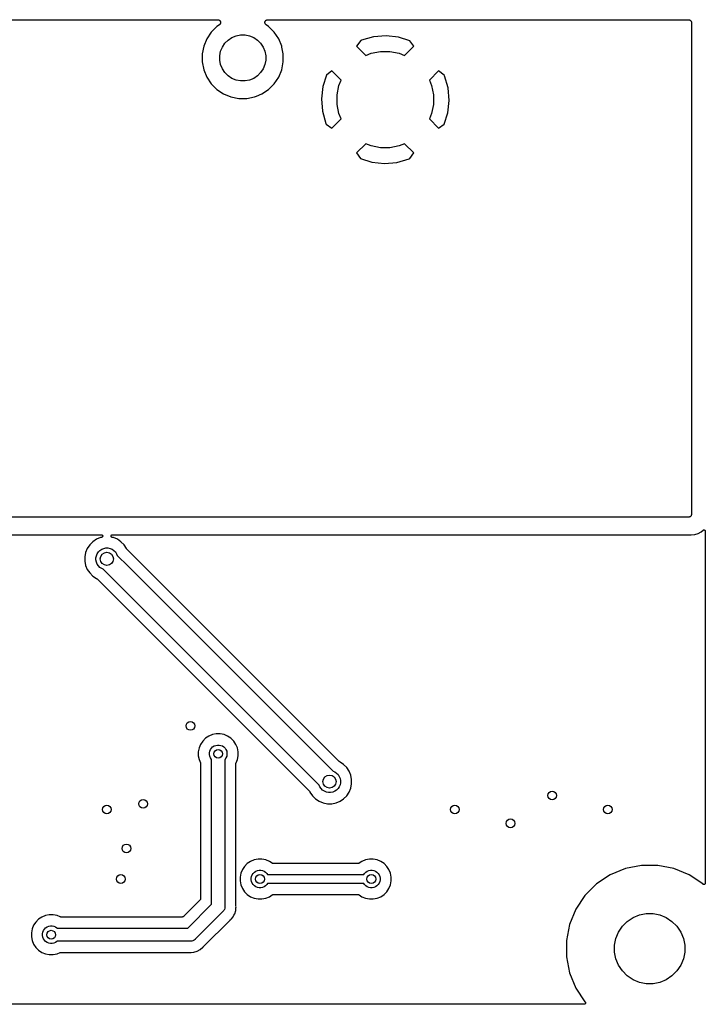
# Model space of a CAD drawing. Extents: x 1 to 139, y -76 to -1.
# Tile 19 of 20: x 108 to 139, y -76 to -31. Entities that reach past the tile are written whole.
import ezdxf

# ---------------------------------------------------------------- set-up
doc = ezdxf.new("R2010")
doc.units = 0
doc.header["$MEASUREMENT"] = 0
doc.layers.add('BLACK', color=7, linetype='CONTINUOUS')

msp = doc.modelspace()

# ---------------------------------------------------------------- linework, layer by layer
at = {"layer": 'BLACK', "linetype": 'CONTINUOUS'}
for p, q in [((92.427, -30.645), (116.823, -30.645)), ((116.781, -30.953), (116.523, -31.2107)), ((116.894, -30.8776), (116.781, -30.953)), ((116.823, -30.645), (116.824, -30.645)), ((116.824, -30.645), (116.824, -30.645)), ((116.824, -30.645), (116.824, -30.645)), ((116.824, -30.645), (116.825, -30.645)), ((116.825, -30.645), (116.837, -30.6464)), ((116.837, -30.6464), (116.849, -30.6477)), ((116.849, -30.6477), (116.849, -30.6478)), ((116.849, -30.6478), (116.849, -30.6478)), ((116.849, -30.6478), (116.861, -30.6515)), ((116.861, -30.6515), (116.873, -30.6551)), ((116.873, -30.6551), (116.873, -30.6552)), ((116.873, -30.6552), (116.873, -30.6553)), ((116.873, -30.6553), (116.884, -30.6612)), ((116.884, -30.6612), (116.894, -30.667)), ((116.894, -30.667), (116.895, -30.6671)), ((116.903, -30.87), (116.894, -30.8776)), ((116.895, -30.6671), (116.895, -30.6672)), ((116.895, -30.6672), (116.904, -30.6751)), ((116.912, -30.8621), (116.903, -30.87)), ((116.904, -30.6751), (116.914, -30.6829)), ((116.913, -30.862), (116.912, -30.8621)), ((116.92, -30.8526), (116.913, -30.8619)), ((116.913, -30.8619), (116.913, -30.862)), ((116.914, -30.6829), (116.914, -30.683)), ((116.914, -30.683), (116.914, -30.6831)), ((116.914, -30.6831), (116.921, -30.6927)), ((116.928, -30.843), (116.92, -30.8526)), ((116.921, -30.6927), (116.929, -30.7022)), ((116.934, -30.8322), (116.928, -30.8427)), ((116.928, -30.8427), (116.928, -30.8429)), ((116.928, -30.8429), (116.928, -30.843)), ((116.929, -30.7022), (116.929, -30.7023)), ((116.929, -30.7023), (116.929, -30.7025)), ((116.929, -30.7025), (116.935, -30.7133)), ((116.94, -30.8212), (116.934, -30.8322)), ((116.935, -30.7133), (116.941, -30.7241)), ((116.944, -30.8093), (116.94, -30.8209)), ((116.94, -30.8209), (116.94, -30.8211)), ((116.94, -30.8211), (116.94, -30.8212)), ((116.941, -30.7241), (116.941, -30.7243)), ((116.941, -30.7243), (116.941, -30.7244)), ((116.941, -30.7244), (116.944, -30.736)), ((116.944, -30.736), (116.948, -30.7479)), ((116.947, -30.7975), (116.944, -30.8093)), ((116.949, -30.785), (116.947, -30.7972)), ((116.947, -30.7972), (116.947, -30.7974)), ((116.947, -30.7974), (116.947, -30.7975)), ((116.948, -30.7479), (116.948, -30.748)), ((116.948, -30.748), (116.948, -30.7482)), ((116.948, -30.7482), (116.949, -30.7602)), ((116.949, -30.7602), (116.95, -30.7726)), ((116.95, -30.7729), (116.949, -30.785)), ((116.95, -30.7726), (116.95, -30.7727)), ((116.95, -30.7727), (116.95, -30.7729)), ((118.97, -30.7708), (118.971, -30.7588)), ((118.97, -30.7709), (118.97, -30.7708)), ((118.97, -30.7711), (118.97, -30.7709)), ((118.971, -30.7833), (118.97, -30.7711)), ((118.971, -30.7588), (118.973, -30.7465)), ((118.972, -30.7955), (118.971, -30.7833)), ((118.972, -30.7956), (118.972, -30.7955)), ((118.972, -30.7958), (118.972, -30.7956)), ((118.976, -30.8074), (118.972, -30.7958)), ((118.973, -30.7461), (118.976, -30.7347)), ((118.973, -30.7463), (118.973, -30.7461)), ((118.973, -30.7465), (118.973, -30.7463)), ((118.976, -30.7347), (118.98, -30.7228)), ((118.979, -30.8193), (118.976, -30.8074)), ((118.979, -30.8194), (118.979, -30.8193)), ((118.979, -30.8196), (118.979, -30.8194)), ((118.985, -30.8303), (118.979, -30.8196)), ((118.98, -30.7225), (118.986, -30.7119)), ((118.98, -30.7226), (118.98, -30.7225)), ((118.98, -30.7228), (118.98, -30.7226)), ((118.991, -30.8413), (118.985, -30.8303)), ((118.986, -30.7119), (118.992, -30.701)), ((118.991, -30.8414), (118.991, -30.8413)), ((118.991, -30.8415), (118.991, -30.8414)), ((118.998, -30.851), (118.991, -30.8415)), ((118.992, -30.7007), (119, -30.6913)), ((118.992, -30.7009), (118.992, -30.7007)), ((118.992, -30.701), (118.992, -30.7009)), ((119.006, -30.8606), (118.998, -30.851)), ((119, -30.6913), (119.008, -30.6819)), ((119.006, -30.8607), (119.006, -30.8606)), ((119.006, -30.8609), (119.006, -30.8607)), ((119.015, -30.8686), (119.006, -30.8609)), ((119.008, -30.6816), (119.017, -30.6739)), ((119.008, -30.6818), (119.008, -30.6816)), ((119.008, -30.6819), (119.008, -30.6818)), ((119.025, -30.8766), (119.015, -30.8686)), ((119.017, -30.6739), (119.027, -30.6662)), ((119.025, -30.8768), (119.025, -30.8766)), ((119.026, -30.8776), (119.025, -30.8768)), ((119.025, -30.8768), (119.025, -30.8768)), ((119.025, -30.8768), (119.025, -30.8768)), ((119.139, -30.953), (119.026, -30.8776)), ((119.027, -30.666), (119.038, -30.6603)), ((119.027, -30.6661), (119.027, -30.666)), ((119.027, -30.6662), (119.027, -30.6661)), ((119.038, -30.6603), (119.049, -30.6546)), ((119.049, -30.6545), (119.061, -30.651)), ((119.049, -30.6546), (119.049, -30.6545)), ((119.049, -30.6545), (119.049, -30.6545)), ((119.061, -30.651), (119.072, -30.6474)), ((119.072, -30.6474), (119.072, -30.6474)), ((119.072, -30.6474), (119.073, -30.6474)), ((119.073, -30.6474), (119.085, -30.6462)), ((119.085, -30.6462), (119.097, -30.645)), ((119.097, -30.645), (138.303, -30.645)), ((119.397, -31.2107), (119.139, -30.953)), ((138.303, -30.645), (138.304, -30.645)), ((138.304, -30.645), (138.304, -30.645)), ((138.304, -30.645), (138.304, -30.645)), ((138.304, -30.645), (138.305, -30.645)), ((138.305, -30.645), (138.317, -30.6463)), ((138.317, -30.6463), (138.329, -30.6476)), ((138.329, -30.6476), (138.329, -30.6477)), ((138.329, -30.6477), (138.329, -30.6478)), ((138.329, -30.6478), (138.341, -30.6514)), ((138.341, -30.6514), (138.352, -30.6549)), ((138.352, -30.6549), (138.353, -30.6551)), ((138.353, -30.6551), (138.353, -30.6553)), ((138.353, -30.6553), (138.363, -30.661)), ((138.363, -30.661), (138.374, -30.6667)), ((138.374, -30.6667), (138.374, -30.667)), ((138.374, -30.667), (138.375, -30.6672)), ((138.375, -30.6672), (138.384, -30.6749)), ((138.384, -30.6749), (138.393, -30.6825)), ((138.393, -30.6825), (138.393, -30.6829)), ((138.393, -30.6829), (138.394, -30.6831)), ((138.394, -30.6831), (138.401, -30.6925)), ((138.401, -30.6925), (138.409, -30.7017)), ((138.409, -30.7017), (138.409, -30.7021)), ((138.409, -30.7021), (138.409, -30.7025)), ((138.409, -30.7025), (138.415, -30.7131)), ((138.415, -30.7131), (138.42, -30.7236)), ((138.42, -30.7236), (138.421, -30.724)), ((138.421, -30.724), (138.421, -30.7244)), ((138.421, -30.7244), (138.424, -30.7359)), ((138.424, -30.7359), (138.428, -30.7473)), ((138.428, -30.7473), (138.428, -30.7478)), ((138.428, -30.7478), (138.428, -30.7482)), ((138.428, -30.7482), (138.429, -30.7601)), ((138.429, -30.7601), (138.43, -30.772)), ((138.43, -30.772), (138.43, -53.213)), ((116.523, -31.2107), (116.321, -31.5137)), ((117.463, -31.4595), (117.654, -31.3803)), ((117.654, -31.3803), (117.857, -31.34)), ((117.857, -31.34), (118.063, -31.34)), ((118.063, -31.34), (118.266, -31.3803)), ((118.266, -31.3803), (118.457, -31.4595)), ((119.599, -31.5137), (119.397, -31.2107)), ((123.927, -31.4251), (123.373, -31.5856)), ((124.496, -31.3762), (123.927, -31.4251)), ((125.064, -31.4393), (124.496, -31.3762)), ((125.581, -31.6032), (125.064, -31.4393)), ((116.181, -31.8504), (116.11, -32.2078)), ((116.321, -31.5137), (116.181, -31.8504)), ((116.95, -32.0837), (117.03, -31.8926)), ((117.03, -31.8926), (117.144, -31.7207)), ((117.144, -31.7207), (117.291, -31.5744)), ((117.291, -31.5744), (117.463, -31.4595)), ((118.457, -31.4595), (118.629, -31.5744)), ((118.629, -31.5744), (118.776, -31.7207)), ((118.776, -31.7207), (118.89, -31.8926)), ((118.89, -31.8926), (118.97, -32.0837)), ((119.739, -31.8504), (119.599, -31.5137)), ((119.747, -31.8915), (119.739, -31.8504)), ((119.747, -31.8916), (119.747, -31.8915)), ((119.81, -32.2078), (119.747, -31.8916)), ((123.342, -31.5984), (123.155, -31.854)), ((123.155, -31.854), (123.576, -32.2748)), ((123.373, -31.5856), (123.342, -31.5984)), ((125.344, -32.2748), (125.765, -31.854)), ((125.765, -31.854), (125.581, -31.6032)), ((116.11, -32.2078), (116.11, -32.5722)), ((116.91, -32.2866), (116.95, -32.0837)), ((116.91, -32.4934), (116.91, -32.2866)), ((118.97, -32.0837), (119.01, -32.2866)), ((119.01, -32.2866), (119.01, -32.4934)), ((119.81, -32.5722), (119.81, -32.2078)), ((123.576, -32.2748), (123.818, -32.1745)), ((123.818, -32.1745), (124.243, -32.09)), ((124.243, -32.09), (124.677, -32.09)), ((124.677, -32.09), (125.102, -32.1745)), ((125.102, -32.1745), (125.344, -32.2748)), ((116.11, -32.5722), (116.181, -32.9296)), ((116.95, -32.6963), (116.91, -32.4934)), ((117.03, -32.8874), (116.95, -32.6963)), ((118.97, -32.6963), (118.89, -32.8874)), ((119.01, -32.4934), (118.97, -32.6963)), ((119.739, -32.9296), (119.81, -32.5722)), ((116.181, -32.9296), (116.321, -33.2663)), ((117.144, -33.0593), (117.03, -32.8874)), ((117.291, -33.2056), (117.144, -33.0593)), ((117.463, -33.3205), (117.291, -33.2056)), ((118.629, -33.2056), (118.457, -33.3205)), ((118.776, -33.0593), (118.629, -33.2056)), ((118.89, -32.8874), (118.776, -33.0593)), ((119.599, -33.2663), (119.739, -32.9296)), ((121.773, -33.1689), (121.609, -33.6858)), ((122.024, -32.9854), (121.773, -33.1689)), ((122.445, -33.4062), (122.024, -32.9854)), ((126.896, -32.9854), (126.475, -33.4062)), ((127.152, -33.1724), (126.896, -32.9854)), ((127.164, -33.2034), (127.152, -33.1724)), ((127.325, -33.7573), (127.164, -33.2034)), ((116.321, -33.2663), (116.523, -33.5693)), ((116.523, -33.5693), (116.781, -33.827)), ((117.654, -33.3997), (117.463, -33.3205)), ((117.857, -33.44), (117.654, -33.3997)), ((118.063, -33.44), (117.857, -33.44)), ((118.266, -33.3997), (118.063, -33.44)), ((118.457, -33.3205), (118.266, -33.3997)), ((119.139, -33.827), (119.397, -33.5693)), ((119.397, -33.5693), (119.599, -33.2663)), ((121.609, -33.6858), (121.546, -34.2535)), ((122.26, -34.0733), (122.345, -33.6483)), ((122.345, -33.6483), (122.445, -33.4062)), ((126.475, -33.4062), (126.575, -33.6483)), ((126.575, -33.6483), (126.66, -34.0733)), ((116.781, -33.827), (117.084, -34.0294)), ((117.084, -34.0294), (117.42, -34.1689)), ((118.5, -34.1689), (118.582, -34.1346)), ((118.582, -34.1346), (118.836, -34.0294)), ((118.836, -34.0294), (119.139, -33.827)), ((122.26, -34.5067), (122.26, -34.0733)), ((126.66, -34.0733), (126.66, -34.5067)), ((127.374, -34.3265), (127.325, -33.7573)), ((117.42, -34.1689), (117.778, -34.24)), ((117.778, -34.24), (118.142, -34.24)), ((118.142, -34.24), (118.5, -34.1689)), ((121.546, -34.2535), (121.595, -34.8227)), ((122.345, -34.9317), (122.26, -34.5067)), ((126.66, -34.5067), (126.575, -34.9317)), ((127.311, -34.8942), (127.374, -34.3265)), ((121.595, -34.8227), (121.756, -35.3766)), ((122.445, -35.1738), (122.345, -34.9317)), ((126.575, -34.9317), (126.475, -35.1738)), ((127.147, -35.4111), (127.311, -34.8942)), ((121.756, -35.3766), (121.768, -35.4076)), ((121.768, -35.4076), (122.024, -35.5946)), ((122.024, -35.5946), (122.445, -35.1738)), ((126.475, -35.1738), (126.896, -35.5946)), ((126.896, -35.5946), (127.147, -35.4111)), ((123.576, -36.3052), (123.155, -36.726)), ((123.818, -36.4055), (123.576, -36.3052)), ((125.344, -36.3052), (125.102, -36.4055)), ((125.765, -36.726), (125.344, -36.3052)), ((123.155, -36.726), (123.339, -36.9768)), ((124.243, -36.49), (123.818, -36.4055)), ((124.677, -36.49), (124.243, -36.49)), ((125.102, -36.4055), (124.677, -36.49)), ((125.578, -36.9816), (125.765, -36.726)), ((123.339, -36.9768), (123.856, -37.1407)), ((123.856, -37.1407), (124.424, -37.2038)), ((124.424, -37.2038), (124.993, -37.1549)), ((124.993, -37.1549), (125.547, -36.9944)), ((125.547, -36.9944), (125.578, -36.9816)), ((138.303, -53.34), (24.257, -53.34)), ((138.315, -53.3388), (138.303, -53.34)), ((138.327, -53.3377), (138.315, -53.3388)), ((138.328, -53.3376), (138.327, -53.3376)), ((138.327, -53.3376), (138.327, -53.3377)), ((138.339, -53.3341), (138.328, -53.3376)), ((138.351, -53.3308), (138.339, -53.3341)), ((138.362, -53.3248), (138.351, -53.3304)), ((138.351, -53.3304), (138.351, -53.3305)), ((138.351, -53.3305), (138.351, -53.3308)), ((138.373, -53.3193), (138.362, -53.3248)), ((138.383, -53.3112), (138.373, -53.3188)), ((138.373, -53.3188), (138.373, -53.319)), ((138.373, -53.319), (138.373, -53.3193)), ((138.392, -53.3037), (138.383, -53.3112)), ((138.4, -53.2939), (138.392, -53.3031)), ((138.392, -53.3031), (138.392, -53.3034)), ((138.392, -53.3034), (138.392, -53.3037)), ((138.408, -53.2848), (138.4, -53.2939)), ((138.414, -53.2735), (138.408, -53.284)), ((138.408, -53.284), (138.408, -53.2844)), ((138.408, -53.2844), (138.408, -53.2848)), ((138.42, -53.263), (138.414, -53.2735)), ((138.424, -53.2508), (138.42, -53.2622)), ((138.42, -53.2622), (138.42, -53.2626)), ((138.42, -53.2626), (138.42, -53.263)), ((138.427, -53.2394), (138.424, -53.2508)), ((138.429, -53.2267), (138.427, -53.2385)), ((138.427, -53.2385), (138.427, -53.239)), ((138.427, -53.239), (138.427, -53.2394)), ((138.43, -53.2148), (138.429, -53.2267)), ((138.43, -53.213), (138.43, -53.2139)), ((138.43, -53.2139), (138.43, -53.2139)), ((138.43, -53.2139), (138.43, -53.2139)), ((138.43, -53.2139), (138.43, -53.2148)), ((63.4435, -54.14), (111.504, -54.14)), ((111.283, -54.3517), (111.117, -54.462)), ((111.466, -54.2757), (111.283, -54.3517)), ((111.516, -54.2658), (111.466, -54.2757)), ((111.504, -54.14), (111.505, -54.14)), ((111.505, -54.14), (111.511, -54.1407)), ((111.511, -54.1407), (111.517, -54.1414)), ((111.522, -54.264), (111.516, -54.2658)), ((111.516, -54.2658), (111.516, -54.2658)), ((111.516, -54.2658), (111.516, -54.2658)), ((111.516, -54.2658), (111.516, -54.2658)), ((111.517, -54.1414), (111.517, -54.1414)), ((111.517, -54.1414), (111.517, -54.1414)), ((111.517, -54.1414), (111.522, -54.1431)), ((111.522, -54.1431), (111.529, -54.1451)), ((111.528, -54.2622), (111.522, -54.264)), ((111.534, -54.259), (111.528, -54.2622)), ((111.528, -54.2622), (111.528, -54.2622)), ((111.528, -54.2622), (111.528, -54.2622)), ((111.529, -54.1451), (111.529, -54.1451)), ((111.529, -54.1451), (111.529, -54.1451)), ((111.529, -54.1451), (111.534, -54.148)), ((111.534, -54.148), (111.539, -54.1511)), ((111.539, -54.2564), (111.534, -54.259)), ((111.539, -54.1511), (111.539, -54.1511)), ((111.539, -54.1511), (111.54, -54.1511)), ((111.544, -54.2524), (111.539, -54.2564)), ((111.539, -54.2564), (111.539, -54.2564)), ((111.539, -54.2564), (111.539, -54.2564)), ((111.54, -54.1511), (111.544, -54.1549)), ((111.544, -54.1549), (111.549, -54.159)), ((111.548, -54.2486), (111.544, -54.2524)), ((111.552, -54.2442), (111.548, -54.2485)), ((111.548, -54.2485), (111.548, -54.2485)), ((111.548, -54.2485), (111.548, -54.2486)), ((111.549, -54.159), (111.549, -54.1591)), ((111.549, -54.1591), (111.549, -54.1591)), ((111.549, -54.1591), (111.553, -54.1638)), ((111.556, -54.239), (111.552, -54.2442)), ((111.553, -54.1638), (111.557, -54.1687)), ((111.559, -54.2332), (111.556, -54.239)), ((111.556, -54.239), (111.556, -54.239)), ((111.556, -54.239), (111.556, -54.239)), ((111.557, -54.1687), (111.557, -54.1687)), ((111.557, -54.1687), (111.557, -54.1687)), ((111.557, -54.1687), (111.56, -54.1745)), ((111.562, -54.2281), (111.559, -54.2332)), ((111.56, -54.1745), (111.563, -54.1797)), ((111.564, -54.2215), (111.562, -54.2281)), ((111.562, -54.2281), (111.562, -54.2281)), ((111.562, -54.2281), (111.562, -54.2281)), ((111.563, -54.1797), (111.563, -54.1797)), ((111.563, -54.1797), (111.563, -54.1797)), ((111.563, -54.1797), (111.564, -54.1847)), ((111.564, -54.1847), (111.566, -54.1915)), ((111.566, -54.2163), (111.564, -54.2215)), ((111.566, -54.1915), (111.566, -54.1916)), ((111.566, -54.1916), (111.566, -54.1916)), ((111.566, -54.1916), (111.567, -54.1969)), ((111.567, -54.2093), (111.566, -54.2162)), ((111.566, -54.2162), (111.566, -54.2162)), ((111.566, -54.2162), (111.566, -54.2163)), ((111.567, -54.1969), (111.567, -54.2039)), ((111.567, -54.2039), (111.567, -54.2039)), ((111.567, -54.2039), (111.567, -54.2039)), ((111.567, -54.2039), (111.567, -54.2093)), ((111.953, -54.203), (111.954, -54.1969)), ((111.953, -54.2031), (111.953, -54.203)), ((111.953, -54.203), (111.953, -54.203)), ((111.953, -54.2086), (111.953, -54.2031)), ((111.954, -54.2153), (111.953, -54.2086)), ((111.954, -54.1907), (111.956, -54.1847)), ((111.954, -54.1969), (111.954, -54.1907)), ((111.954, -54.1907), (111.954, -54.1907)), ((111.954, -54.1907), (111.954, -54.1907)), ((111.954, -54.2154), (111.954, -54.2153)), ((111.956, -54.2208), (111.954, -54.2154)), ((111.954, -54.2154), (111.954, -54.2154)), ((111.956, -54.1847), (111.958, -54.1789)), ((111.957, -54.2272), (111.956, -54.2208)), ((111.957, -54.2273), (111.957, -54.2272)), ((111.96, -54.2328), (111.957, -54.2273)), ((111.957, -54.2273), (111.957, -54.2273)), ((111.958, -54.1788), (111.961, -54.1733)), ((111.958, -54.1789), (111.958, -54.1788)), ((111.958, -54.1789), (111.958, -54.1789)), ((111.963, -54.2382), (111.96, -54.2328)), ((111.961, -54.1733), (111.964, -54.168)), ((111.963, -54.2383), (111.963, -54.2382)), ((111.963, -54.2382), (111.963, -54.2382)), ((111.967, -54.2433), (111.963, -54.2383)), ((111.964, -54.1679), (111.968, -54.163)), ((111.964, -54.168), (111.964, -54.1679)), ((111.964, -54.168), (111.964, -54.168)), ((111.971, -54.2479), (111.967, -54.2433)), ((111.968, -54.163), (111.972, -54.1584)), ((111.976, -54.2522), (111.971, -54.2479)), ((111.971, -54.2479), (111.971, -54.2479)), ((111.971, -54.2479), (111.971, -54.2479)), ((111.972, -54.1584), (111.977, -54.1542)), ((111.972, -54.1584), (111.972, -54.1584)), ((111.972, -54.1584), (111.972, -54.1584)), ((111.98, -54.2559), (111.976, -54.2522)), ((111.977, -54.1542), (111.981, -54.1506)), ((111.986, -54.259), (111.98, -54.2559)), ((111.98, -54.2559), (111.98, -54.2559)), ((111.98, -54.2559), (111.98, -54.2559)), ((111.981, -54.1506), (111.987, -54.1477)), ((111.981, -54.1506), (111.981, -54.1506)), ((111.981, -54.1506), (111.981, -54.1506)), ((111.991, -54.2618), (111.986, -54.259)), ((111.987, -54.1477), (111.992, -54.1448)), ((111.991, -54.2619), (111.991, -54.2618)), ((111.997, -54.2636), (111.991, -54.2619)), ((111.991, -54.2619), (111.991, -54.2619)), ((111.992, -54.1448), (111.998, -54.1431)), ((111.992, -54.1448), (111.992, -54.1448)), ((111.992, -54.1448), (111.992, -54.1448)), ((112.003, -54.2656), (111.997, -54.2636)), ((111.998, -54.1431), (112.004, -54.1412)), ((112.004, -54.2658), (112.003, -54.2656)), ((112.004, -54.1412), (112.01, -54.1406)), ((112.004, -54.1412), (112.004, -54.1412)), ((112.004, -54.1412), (112.004, -54.1412)), ((112.054, -54.2757), (112.004, -54.2658)), ((112.01, -54.1406), (112.016, -54.14)), ((112.016, -54.14), (138.427, -54.14)), ((112.237, -54.3517), (112.054, -54.2757)), ((112.403, -54.462), (112.237, -54.3517)), ((138.427, -54.14), (138.586, -54.1243)), ((138.586, -54.1243), (138.736, -54.0788)), ((138.736, -54.0788), (138.874, -54.0049)), ((138.874, -54.0049), (138.961, -53.9336)), ((138.961, -53.9336), (138.962, -53.933)), ((138.962, -53.933), (138.964, -53.9314)), ((138.964, -53.9314), (138.967, -53.9295)), ((138.967, -53.9295), (138.97, -53.928)), ((138.97, -53.928), (138.972, -53.9263)), ((138.972, -53.9263), (138.975, -53.9252)), ((138.975, -53.9252), (138.978, -53.9238)), ((138.978, -53.9238), (138.981, -53.9229)), ((138.981, -53.9229), (138.984, -53.9217)), ((138.984, -53.9217), (138.987, -53.9211)), ((138.987, -53.9211), (138.99, -53.9203)), ((138.99, -53.9203), (138.993, -53.92)), ((138.993, -53.92), (138.996, -53.9194)), ((138.996, -53.9194), (138.999, -53.9194)), ((138.999, -53.9194), (139.002, -53.9192)), ((139.002, -53.9192), (139.005, -53.9195)), ((139.005, -53.9195), (139.008, -53.9195)), ((139.008, -53.9195), (139.011, -53.9202)), ((139.011, -53.9202), (139.014, -53.9205)), ((139.014, -53.9205), (139.017, -53.9214)), ((139.017, -53.9214), (139.021, -53.9221)), ((139.021, -53.9221), (139.023, -53.9232)), ((139.023, -53.9232), (139.026, -53.9241)), ((139.026, -53.9241), (139.029, -53.9257)), ((139.029, -53.9257), (139.032, -53.9269)), ((139.032, -53.9269), (139.034, -53.9286)), ((139.034, -53.9286), (139.037, -53.93)), ((139.037, -53.93), (139.04, -53.9321)), ((139.04, -53.9321), (139.042, -53.9339)), ((139.042, -53.9339), (139.044, -53.936)), ((139.044, -53.936), (139.047, -53.9379)), ((139.047, -53.9379), (139.049, -53.9404)), ((139.049, -53.9404), (139.051, -53.9427)), ((139.051, -53.9427), (139.053, -53.9452)), ((139.053, -53.9452), (139.054, -53.9475)), ((139.054, -53.9475), (139.056, -53.9504)), ((139.056, -53.9504), (139.058, -53.9531)), ((139.058, -53.9531), (139.059, -53.9558)), ((139.059, -53.9558), (139.06, -53.9585)), ((139.06, -53.9585), (139.061, -53.9616)), ((139.061, -53.9616), (139.062, -53.9645)), ((139.062, -53.9645), (139.063, -53.9675)), ((139.063, -53.9675), (139.064, -53.9703)), ((139.064, -53.9703), (139.064, -53.9735)), ((139.064, -53.9735), (139.065, -53.9767)), ((139.065, -53.9767), (139.065, -53.9797)), ((139.065, -53.9797), (139.065, -53.9827)), ((139.065, -53.9827), (139.065, -70.0377)), ((110.867, -54.7675), (110.791, -54.951)), ((110.977, -54.6024), (110.867, -54.7675)), ((111.117, -54.462), (110.977, -54.6024)), ((111.441, -54.8566), (111.523, -54.8019)), ((111.523, -54.8019), (111.614, -54.7642)), ((111.614, -54.7642), (111.711, -54.745)), ((111.711, -54.745), (111.809, -54.745)), ((111.809, -54.745), (111.906, -54.7642)), ((111.906, -54.7642), (111.997, -54.8019)), ((111.997, -54.8019), (112.079, -54.8566)), ((112.543, -54.6024), (112.403, -54.462)), ((112.653, -54.7675), (112.543, -54.6024)), ((112.66, -54.7831), (112.653, -54.7675)), ((112.662, -54.7882), (112.66, -54.7831)), ((112.665, -54.7933), (112.662, -54.7882)), ((112.665, -54.7936), (112.665, -54.7933)), ((112.666, -54.794), (112.665, -54.7936)), ((112.669, -54.7985), (112.666, -54.794)), ((112.673, -54.803), (112.669, -54.7985)), ((110.791, -54.951), (110.752, -55.1457)), ((110.752, -55.1457), (110.752, -55.3443)), ((111.26, -55.1958), (111.279, -55.0992)), ((111.26, -55.2942), (111.26, -55.1958)), ((111.279, -55.0992), (111.317, -55.0082)), ((111.317, -55.0082), (111.372, -54.9263)), ((111.372, -54.9263), (111.441, -54.8566)), ((112.079, -54.8566), (112.148, -54.9263)), ((112.148, -54.9263), (112.203, -55.0082)), ((112.203, -55.0082), (112.234, -55.0825)), ((112.234, -55.0825), (112.729, -55.5774)), ((112.673, -54.8036), (112.673, -54.803)), ((112.673, -54.8037), (112.673, -54.8036)), ((112.673, -54.8036), (112.673, -54.8036)), ((112.673, -54.8036), (112.673, -54.8036)), ((113.037, -55.1671), (112.673, -54.8037)), ((122.361, -64.4915), (113.037, -55.1671)), ((113.037, -55.1671), (113.037, -55.1671)), ((110.752, -55.3443), (110.791, -55.539)), ((110.791, -55.539), (110.867, -55.7225)), ((111.279, -55.3908), (111.26, -55.2942)), ((111.317, -55.4818), (111.279, -55.3908)), ((111.372, -55.5637), (111.317, -55.4818)), ((111.441, -55.6334), (111.372, -55.5637)), ((111.523, -55.6881), (111.441, -55.6334)), ((111.597, -55.7189), (111.523, -55.6881)), ((112.729, -55.5774), (112.729, -55.5774)), ((112.729, -55.5774), (122.083, -64.9311)), ((110.867, -55.7225), (110.977, -55.8876)), ((110.977, -55.8876), (111.117, -56.028)), ((111.117, -56.028), (111.283, -56.1383)), ((111.283, -56.1383), (111.298, -56.1447)), ((111.298, -56.1447), (111.298, -56.1447)), ((111.298, -56.1447), (111.298, -56.1448)), ((111.298, -56.1448), (111.298, -56.1448)), ((111.298, -56.1448), (111.299, -56.1451)), ((111.299, -56.1451), (111.304, -56.1478)), ((111.304, -56.1478), (111.309, -56.1506)), ((112.092, -56.2138), (111.597, -55.7189)), ((111.309, -56.1506), (111.309, -56.1509)), ((111.309, -56.1509), (111.31, -56.151)), ((111.31, -56.151), (111.314, -56.1548)), ((111.314, -56.1548), (111.319, -56.1585)), ((111.319, -56.1585), (111.682, -56.5219)), ((111.682, -56.5219), (111.682, -56.522)), ((111.682, -56.522), (121.007, -65.8463)), ((121.446, -65.5675), (112.092, -56.2138)), ((112.092, -56.2138), (112.092, -56.2138)), ((116.41, -63.3303), (116.261, -63.4297)), ((116.575, -63.2619), (116.41, -63.3303)), ((116.751, -63.227), (116.575, -63.2619)), ((116.929, -63.227), (116.751, -63.227)), ((117.105, -63.2619), (116.929, -63.227)), ((117.27, -63.3303), (117.105, -63.2619)), ((117.419, -63.4297), (117.27, -63.3303)), ((116.035, -63.7049), (115.967, -63.8701)), ((116.135, -63.5562), (116.035, -63.7049)), ((116.261, -63.4297), (116.135, -63.5562)), ((116.585, -63.8243), (116.651, -63.7805)), ((116.651, -63.7805), (116.723, -63.7504)), ((116.723, -63.7504), (116.801, -63.735)), ((116.801, -63.735), (116.879, -63.735)), ((116.879, -63.735), (116.957, -63.7504)), ((116.957, -63.7504), (117.029, -63.7805)), ((117.029, -63.7805), (117.095, -63.8243)), ((117.545, -63.5562), (117.419, -63.4297)), ((117.645, -63.7049), (117.545, -63.5562)), ((117.713, -63.8701), (117.645, -63.7049)), ((115.967, -63.8701), (115.932, -64.0456)), ((115.932, -64.0456), (115.932, -64.2244)), ((115.932, -64.2244), (115.967, -64.3999)), ((116.44, -64.0956), (116.455, -64.0183)), ((116.44, -64.1744), (116.44, -64.0956)), ((116.455, -64.2517), (116.44, -64.1744)), ((116.455, -64.0183), (116.486, -63.9455)), ((116.486, -63.9455), (116.529, -63.88)), ((116.529, -63.88), (116.585, -63.8243)), ((117.095, -63.8243), (117.151, -63.88)), ((117.151, -63.88), (117.194, -63.9455)), ((117.194, -63.9455), (117.225, -64.0183)), ((117.225, -64.0183), (117.24, -64.0956)), ((117.24, -64.1744), (117.225, -64.2517)), ((117.24, -64.0956), (117.24, -64.1744)), ((117.748, -64.0456), (117.713, -63.8701)), ((117.713, -64.3999), (117.748, -64.2244)), ((117.748, -64.2244), (117.748, -64.0456)), ((115.967, -64.3999), (116.027, -64.5454)), ((116.027, -64.5454), (116.027, -64.5455)), ((116.027, -64.5455), (116.027, -64.5455)), ((116.027, -64.5455), (116.027, -64.5455)), ((116.027, -64.5455), (116.027, -64.5462)), ((116.027, -64.5462), (116.029, -64.5517)), ((116.029, -64.5517), (116.031, -64.5573)), ((116.031, -64.5573), (116.031, -64.5577)), ((116.031, -64.5577), (116.031, -64.5581)), ((116.031, -64.5581), (116.031, -64.5638)), ((116.031, -64.5638), (116.032, -64.5697)), ((116.032, -64.5697), (116.032, -70.759)), ((116.486, -64.3245), (116.455, -64.2517)), ((116.529, -64.39), (116.486, -64.3245)), ((116.54, -64.4007), (116.529, -64.39)), ((116.54, -70.9957), (116.54, -64.4007)), ((117.151, -64.39), (117.14, -64.4007)), ((117.14, -64.4007), (117.14, -71.1053)), ((117.194, -64.3245), (117.151, -64.39)), ((117.225, -64.2517), (117.194, -64.3245)), ((117.648, -64.5688), (117.649, -64.563)), ((117.648, -64.5695), (117.648, -64.5688)), ((117.648, -64.5696), (117.648, -64.5695)), ((117.648, -64.5696), (117.648, -64.5696)), ((117.648, -64.5697), (117.648, -64.5696)), ((117.648, -71.0772), (117.648, -64.5697)), ((117.649, -64.5565), (117.651, -64.5509)), ((117.649, -64.5568), (117.649, -64.5565)), ((117.649, -64.5572), (117.649, -64.5568)), ((117.649, -64.563), (117.649, -64.5572)), ((117.651, -64.5509), (117.653, -64.5454)), ((117.653, -64.5454), (117.713, -64.3999)), ((122.366, -64.4952), (122.361, -64.4915)), ((122.37, -64.499), (122.366, -64.4952)), ((122.371, -64.4991), (122.37, -64.499)), ((122.371, -64.4994), (122.371, -64.4991)), ((122.376, -64.5022), (122.371, -64.4994)), ((122.381, -64.5049), (122.376, -64.5022)), ((122.382, -64.5052), (122.381, -64.5049)), ((122.382, -64.5053), (122.382, -64.5052)), ((122.397, -64.5117), (122.382, -64.5053)), ((122.382, -64.5053), (122.382, -64.5053)), ((122.382, -64.5053), (122.382, -64.5053)), ((122.563, -64.622), (122.397, -64.5117)), ((122.703, -64.7624), (122.563, -64.622)), ((122.083, -64.9311), (122.157, -64.9619)), ((122.157, -64.9619), (122.239, -65.0166)), ((122.239, -65.0166), (122.308, -65.0863)), ((122.308, -65.0863), (122.363, -65.1682)), ((122.813, -64.9275), (122.703, -64.7624)), ((122.889, -65.111), (122.813, -64.9275)), ((122.928, -65.3057), (122.889, -65.111)), ((121.477, -65.6418), (121.446, -65.5675)), ((122.363, -65.1682), (122.401, -65.2592)), ((122.401, -65.5508), (122.363, -65.6418)), ((122.401, -65.2592), (122.42, -65.3558)), ((122.42, -65.4542), (122.401, -65.5508)), ((122.42, -65.3558), (122.42, -65.4542)), ((122.889, -65.699), (122.928, -65.5043)), ((122.928, -65.5043), (122.928, -65.3057)), ((121.007, -65.8463), (121.007, -65.8464)), ((121.007, -65.8464), (121.007, -65.8464)), ((121.007, -65.8464), (121.007, -65.8464)), ((121.007, -65.8464), (121.007, -65.847)), ((121.007, -65.847), (121.011, -65.8515)), ((121.011, -65.8515), (121.014, -65.856)), ((121.014, -65.856), (121.015, -65.8564)), ((121.015, -65.8564), (121.015, -65.8567)), ((121.015, -65.8567), (121.018, -65.8617)), ((121.018, -65.8617), (121.02, -65.8669)), ((121.02, -65.8669), (121.027, -65.8825)), ((121.027, -65.8825), (121.137, -66.0476)), ((121.532, -65.7237), (121.477, -65.6418)), ((121.601, -65.7934), (121.532, -65.7237)), ((121.683, -65.8481), (121.601, -65.7934)), ((121.774, -65.8858), (121.683, -65.8481)), ((121.871, -65.905), (121.774, -65.8858)), ((121.969, -65.905), (121.871, -65.905)), ((122.066, -65.8858), (121.969, -65.905)), ((122.157, -65.8481), (122.066, -65.8858)), ((122.239, -65.7934), (122.157, -65.8481)), ((122.308, -65.7237), (122.239, -65.7934)), ((122.363, -65.6418), (122.308, -65.7237)), ((122.703, -66.0476), (122.813, -65.8825)), ((122.813, -65.8825), (122.889, -65.699)), ((121.137, -66.0476), (121.277, -66.188)), ((121.277, -66.188), (121.443, -66.2983)), ((121.443, -66.2983), (121.626, -66.3743)), ((121.626, -66.3743), (121.821, -66.413)), ((121.821, -66.413), (122.019, -66.413)), ((122.019, -66.413), (122.214, -66.3743)), ((122.214, -66.3743), (122.397, -66.2983)), ((122.397, -66.2983), (122.563, -66.188)), ((122.563, -66.188), (122.703, -66.0476)), ((118.166, -69.1447), (118.04, -69.2712)), ((118.315, -69.0453), (118.166, -69.1447)), ((118.48, -68.9769), (118.315, -69.0453)), ((118.656, -68.942), (118.48, -68.9769)), ((118.834, -68.942), (118.656, -68.942)), ((119.01, -68.9769), (118.834, -68.942)), ((119.175, -69.0453), (119.01, -68.9769)), ((119.304, -69.1313), (119.175, -69.0453)), ((119.309, -69.1341), (119.304, -69.1313)), ((119.314, -69.1369), (119.309, -69.1341)), ((119.314, -69.137), (119.314, -69.1369)), ((119.315, -69.1371), (119.314, -69.137)), ((119.32, -69.1389), (119.315, -69.1371)), ((119.326, -69.1406), (119.32, -69.1389)), ((119.326, -69.1407), (119.326, -69.1406)), ((119.327, -69.1408), (119.326, -69.1407)), ((119.332, -69.1413), (119.327, -69.1408)), ((119.338, -69.142), (119.332, -69.1413)), ((119.339, -69.142), (119.338, -69.142)), ((123.231, -69.142), (119.339, -69.142)), ((119.339, -69.142), (119.339, -69.142)), ((119.339, -69.142), (119.339, -69.142)), ((123.237, -69.1414), (123.231, -69.142)), ((123.243, -69.1409), (123.237, -69.1414)), ((123.249, -69.1391), (123.243, -69.1408)), ((123.243, -69.1408), (123.243, -69.1408)), ((123.243, -69.1408), (123.243, -69.1409)), ((123.255, -69.1375), (123.249, -69.1391)), ((123.26, -69.1345), (123.255, -69.1372)), ((123.255, -69.1372), (123.255, -69.1373)), ((123.255, -69.1373), (123.255, -69.1375)), ((123.266, -69.1318), (123.26, -69.1345)), ((123.395, -69.0453), (123.266, -69.1313)), ((123.266, -69.1313), (123.266, -69.1314)), ((123.266, -69.1314), (123.266, -69.1314)), ((123.266, -69.1314), (123.266, -69.1314)), ((123.266, -69.1314), (123.266, -69.1318)), ((123.56, -68.9769), (123.395, -69.0453)), ((123.736, -68.942), (123.56, -68.9769)), ((123.914, -68.942), (123.736, -68.942)), ((124.09, -68.9769), (123.914, -68.942)), ((124.255, -69.0453), (124.09, -68.9769)), ((124.404, -69.1447), (124.255, -69.0453)), ((124.53, -69.2712), (124.404, -69.1447)), ((117.872, -69.5851), (117.837, -69.7606)), ((117.94, -69.4199), (117.872, -69.5851)), ((118.04, -69.2712), (117.94, -69.4199)), ((118.391, -69.6605), (118.434, -69.595)), ((118.434, -69.595), (118.49, -69.5393)), ((118.49, -69.5393), (118.556, -69.4955)), ((118.556, -69.4955), (118.628, -69.4654)), ((118.628, -69.4654), (118.706, -69.45)), ((118.706, -69.45), (118.784, -69.45)), ((118.784, -69.45), (118.862, -69.4654)), ((118.862, -69.4654), (118.934, -69.4955)), ((118.934, -69.4955), (119, -69.5393)), ((119, -69.5393), (119.056, -69.595)), ((119.056, -69.595), (119.092, -69.65)), ((123.478, -69.65), (123.514, -69.595)), ((123.514, -69.595), (123.57, -69.5393)), ((123.57, -69.5393), (123.636, -69.4955)), ((123.636, -69.4955), (123.708, -69.4654)), ((123.708, -69.4654), (123.786, -69.45)), ((123.786, -69.45), (123.864, -69.45)), ((123.864, -69.45), (123.942, -69.4654)), ((123.942, -69.4654), (124.014, -69.4955)), ((124.014, -69.4955), (124.08, -69.5393)), ((124.08, -69.5393), (124.136, -69.595)), ((124.136, -69.595), (124.179, -69.6605)), ((124.63, -69.4199), (124.53, -69.2712)), ((124.698, -69.5851), (124.63, -69.4199)), ((124.733, -69.7606), (124.698, -69.5851)), ((135.417, -69.371), (134.725, -69.6575)), ((136.151, -69.225), (135.417, -69.371)), ((136.899, -69.225), (136.151, -69.225)), ((137.633, -69.371), (136.899, -69.225)), ((138.325, -69.6575), (137.633, -69.371)), ((117.837, -69.7606), (117.837, -69.9394)), ((117.837, -69.9394), (117.872, -70.1149)), ((118.345, -69.8106), (118.36, -69.7333)), ((118.345, -69.8894), (118.345, -69.8106)), ((118.36, -69.9667), (118.345, -69.8894)), ((118.36, -69.7333), (118.391, -69.6605)), ((118.391, -70.0395), (118.36, -69.9667)), ((118.434, -70.105), (118.391, -70.0395)), ((119.092, -70.05), (119.056, -70.105)), ((119.092, -69.65), (123.478, -69.65)), ((123.478, -70.05), (119.092, -70.05)), ((123.514, -70.105), (123.478, -70.05)), ((124.179, -70.0395), (124.136, -70.105)), ((124.179, -69.6605), (124.21, -69.7333)), ((124.21, -69.9667), (124.179, -70.0395)), ((124.21, -69.7333), (124.225, -69.8106)), ((124.225, -69.8894), (124.21, -69.9667)), ((124.225, -69.8106), (124.225, -69.8894)), ((124.698, -70.1149), (124.733, -69.9394)), ((124.733, -69.9394), (124.733, -69.7606)), ((134.103, -70.0733), (133.573, -70.6026)), ((134.725, -69.6575), (134.103, -70.0733)), ((138.947, -70.0733), (138.325, -69.6575)), ((138.957, -70.0826), (138.947, -70.0733)), ((139.054, -70.0736), (139.05, -70.0783)), ((139.057, -70.068), (139.054, -70.0734)), ((139.054, -70.0734), (139.054, -70.0735)), ((139.054, -70.0735), (139.054, -70.0736)), ((139.06, -70.0627), (139.057, -70.068)), ((139.062, -70.0566), (139.06, -70.0625)), ((139.06, -70.0625), (139.06, -70.0626)), ((139.06, -70.0626), (139.06, -70.0627)), ((139.064, -70.0509), (139.062, -70.0566)), ((139.065, -70.0386), (139.064, -70.0445)), ((139.064, -70.0445), (139.064, -70.0507)), ((139.064, -70.0507), (139.064, -70.0508)), ((139.064, -70.0508), (139.064, -70.0509)), ((139.065, -70.0377), (139.065, -70.0383)), ((139.065, -70.0383), (139.065, -70.0383)), ((139.065, -70.0383), (139.065, -70.0384)), ((139.065, -70.0384), (139.065, -70.0386)), ((117.872, -70.1149), (117.94, -70.2801)), ((117.94, -70.2801), (118.04, -70.4288)), ((118.04, -70.4288), (118.166, -70.5553)), ((118.49, -70.1607), (118.434, -70.105)), ((118.556, -70.2045), (118.49, -70.1607)), ((118.628, -70.2346), (118.556, -70.2045)), ((118.706, -70.25), (118.628, -70.2346)), ((118.784, -70.25), (118.706, -70.25)), ((118.862, -70.2346), (118.784, -70.25)), ((118.934, -70.2045), (118.862, -70.2346)), ((119, -70.1607), (118.934, -70.2045)), ((119.056, -70.105), (119, -70.1607)), ((123.57, -70.1607), (123.514, -70.105)), ((123.636, -70.2045), (123.57, -70.1607)), ((123.708, -70.2346), (123.636, -70.2045)), ((123.786, -70.25), (123.708, -70.2346)), ((123.864, -70.25), (123.786, -70.25)), ((123.942, -70.2346), (123.864, -70.25)), ((124.014, -70.2045), (123.942, -70.2346)), ((124.08, -70.1607), (124.014, -70.2045)), ((124.136, -70.105), (124.08, -70.1607)), ((124.404, -70.5553), (124.53, -70.4288)), ((124.53, -70.4288), (124.63, -70.2801)), ((124.63, -70.2801), (124.698, -70.1149)), ((138.961, -70.0864), (138.957, -70.0826)), ((138.966, -70.0903), (138.961, -70.0864)), ((138.966, -70.0904), (138.966, -70.0903)), ((138.966, -70.0905), (138.966, -70.0904)), ((138.972, -70.0934), (138.966, -70.0905)), ((138.977, -70.0962), (138.972, -70.0934)), ((138.977, -70.0963), (138.977, -70.0962)), ((138.983, -70.0981), (138.977, -70.0963)), ((138.977, -70.0963), (138.977, -70.0963)), ((138.989, -70.0999), (138.983, -70.0981)), ((138.995, -70.1006), (138.989, -70.0999)), ((138.989, -70.0999), (138.989, -70.0999)), ((138.989, -70.0999), (138.989, -70.0999)), ((139.001, -70.1012), (138.995, -70.1006)), ((139.008, -70.1006), (139.001, -70.1012)), ((139.001, -70.1012), (139.001, -70.1012)), ((139.001, -70.1012), (139.001, -70.1012)), ((139.013, -70.1001), (139.008, -70.1006)), ((139.014, -70.1), (139.013, -70.1001)), ((139.02, -70.0983), (139.014, -70.1)), ((139.014, -70.1), (139.014, -70.1)), ((139.025, -70.0966), (139.02, -70.0983)), ((139.031, -70.0937), (139.025, -70.0965)), ((139.025, -70.0965), (139.025, -70.0965)), ((139.025, -70.0965), (139.025, -70.0966)), ((139.036, -70.0908), (139.031, -70.0937)), ((139.041, -70.0869), (139.036, -70.0907)), ((139.036, -70.0907), (139.036, -70.0907)), ((139.036, -70.0907), (139.036, -70.0908)), ((139.046, -70.0831), (139.041, -70.0869)), ((139.05, -70.0783), (139.046, -70.0829)), ((139.046, -70.0829), (139.046, -70.083)), ((139.046, -70.083), (139.046, -70.0831)), ((116.013, -70.8039), (115.254, -71.5634)), ((116.017, -70.7994), (116.013, -70.8039)), ((116.021, -70.7949), (116.017, -70.7994)), ((116.024, -70.7891), (116.021, -70.7943)), ((116.021, -70.7943), (116.021, -70.7946)), ((116.021, -70.7946), (116.021, -70.7949)), ((116.027, -70.784), (116.024, -70.7891)), ((116.029, -70.7778), (116.027, -70.7834)), ((116.027, -70.7834), (116.027, -70.7837)), ((116.027, -70.7837), (116.027, -70.784)), ((116.031, -70.7722), (116.029, -70.7778)), ((116.032, -70.7599), (116.031, -70.7658)), ((116.031, -70.7658), (116.031, -70.7716)), ((116.031, -70.7716), (116.031, -70.7719)), ((116.031, -70.7719), (116.031, -70.7722)), ((116.032, -70.759), (116.032, -70.7592)), ((116.032, -70.7592), (116.032, -70.7592)), ((116.032, -70.7592), (116.032, -70.7592)), ((116.032, -70.7592), (116.032, -70.7599)), ((118.166, -70.5553), (118.315, -70.6547)), ((118.315, -70.6547), (118.48, -70.7231)), ((118.48, -70.7231), (118.656, -70.758)), ((118.656, -70.758), (118.834, -70.758)), ((118.834, -70.758), (119.01, -70.7231)), ((119.01, -70.7231), (119.175, -70.6547)), ((119.175, -70.6547), (119.304, -70.5687)), ((119.304, -70.5682), (119.31, -70.5655)), ((119.304, -70.5686), (119.304, -70.5682)), ((119.304, -70.5687), (119.304, -70.5686)), ((119.304, -70.5686), (119.304, -70.5686)), ((119.304, -70.5686), (119.304, -70.5686)), ((119.31, -70.5655), (119.315, -70.5628)), ((119.315, -70.5625), (119.321, -70.5609)), ((119.315, -70.5627), (119.315, -70.5625)), ((119.315, -70.5628), (119.315, -70.5627)), ((119.321, -70.5609), (119.327, -70.5592)), ((119.327, -70.5591), (119.333, -70.5586)), ((119.327, -70.5592), (119.327, -70.5591)), ((119.327, -70.5592), (119.327, -70.5592)), ((119.333, -70.5586), (119.339, -70.558)), ((119.339, -70.558), (123.231, -70.558)), ((123.231, -70.558), (123.231, -70.558)), ((123.231, -70.558), (123.231, -70.558)), ((123.231, -70.558), (123.232, -70.558)), ((123.232, -70.558), (123.238, -70.5587)), ((123.238, -70.5587), (123.243, -70.5592)), ((123.243, -70.5592), (123.244, -70.5593)), ((123.244, -70.5593), (123.244, -70.5594)), ((123.244, -70.5594), (123.25, -70.5611)), ((123.25, -70.5611), (123.255, -70.5629)), ((123.255, -70.5629), (123.256, -70.563)), ((123.256, -70.563), (123.256, -70.5631)), ((123.256, -70.5631), (123.261, -70.5659)), ((123.261, -70.5659), (123.266, -70.5687)), ((123.266, -70.5687), (123.395, -70.6547)), ((123.395, -70.6547), (123.56, -70.7231)), ((123.56, -70.7231), (123.736, -70.758)), ((123.736, -70.758), (123.914, -70.758)), ((123.914, -70.758), (124.09, -70.7231)), ((124.09, -70.7231), (124.255, -70.6547)), ((124.255, -70.6547), (124.404, -70.5553)), ((133.573, -70.6026), (133.157, -71.225)), ((115.446, -72.09), (116.54, -70.9957)), ((117.042, -71.3425), (115.793, -72.5917)), ((117.053, -71.3332), (117.042, -71.3425)), ((117.063, -71.3217), (117.053, -71.3332)), ((117.091, -71.2875), (117.063, -71.3217)), ((117.109, -71.2539), (117.091, -71.2875)), ((117.119, -71.2354), (117.109, -71.2539)), ((117.136, -71.1788), (117.119, -71.2354)), ((117.14, -71.1347), (117.136, -71.1788)), ((117.14, -71.1053), (117.141, -71.12)), ((117.141, -71.12), (117.14, -71.1347)), ((117.14, -71.1347), (117.14, -71.1347)), ((117.59, -71.4307), (117.636, -71.2784)), ((117.636, -71.2784), (117.648, -71.1566)), ((117.648, -71.0799), (117.648, -71.0772)), ((117.648, -71.0825), (117.648, -71.0799)), ((117.648, -71.0834), (117.648, -71.0825)), ((117.652, -71.12), (117.648, -71.0834)), ((117.648, -71.1566), (117.652, -71.12)), ((117.648, -71.1566), (117.648, -71.1566)), ((133.157, -71.225), (132.871, -71.9166)), ((108.515, -71.8112), (108.415, -71.9599)), ((108.641, -71.6847), (108.515, -71.8112)), ((108.79, -71.5853), (108.641, -71.6847)), ((108.955, -71.5169), (108.79, -71.5853)), ((109.131, -71.482), (108.955, -71.5169)), ((109.309, -71.482), (109.131, -71.482)), ((109.485, -71.5169), (109.309, -71.482)), ((109.63, -71.5772), (109.485, -71.5169)), ((109.636, -71.5789), (109.63, -71.5772)), ((109.641, -71.5806), (109.636, -71.5789)), ((109.642, -71.5807), (109.641, -71.5806)), ((109.642, -71.5808), (109.642, -71.5807)), ((109.648, -71.5813), (109.642, -71.5808)), ((109.654, -71.582), (109.648, -71.5813)), ((109.655, -71.582), (109.654, -71.582)), ((115.209, -71.582), (109.655, -71.582)), ((109.655, -71.582), (109.655, -71.582)), ((109.655, -71.582), (109.655, -71.582)), ((109.655, -71.582), (109.655, -71.582)), ((115.215, -71.5814), (115.209, -71.582)), ((115.221, -71.5809), (115.215, -71.5814)), ((115.227, -71.5791), (115.221, -71.5808)), ((115.221, -71.5808), (115.221, -71.5808)), ((115.221, -71.5808), (115.221, -71.5809)), ((115.233, -71.5775), (115.227, -71.5791)), ((115.238, -71.5745), (115.233, -71.5772)), ((115.233, -71.5772), (115.233, -71.5773)), ((115.233, -71.5773), (115.233, -71.5775)), ((115.244, -71.5718), (115.238, -71.5745)), ((115.249, -71.5677), (115.244, -71.5714)), ((115.244, -71.5714), (115.244, -71.5715)), ((115.244, -71.5715), (115.244, -71.5718)), ((115.253, -71.564), (115.249, -71.5677)), ((115.254, -71.5636), (115.253, -71.564)), ((115.254, -71.5634), (115.254, -71.5635)), ((115.254, -71.5635), (115.254, -71.5636)), ((115.254, -71.5636), (115.254, -71.5636)), ((116.172, -72.9311), (117.381, -71.7216)), ((117.381, -71.7216), (117.382, -71.721)), ((117.382, -71.721), (117.384, -71.7193)), ((117.384, -71.7193), (117.386, -71.7174)), ((117.386, -71.7174), (117.414, -71.6941)), ((117.414, -71.6941), (117.441, -71.6616)), ((117.441, -71.6616), (117.515, -71.5711)), ((117.515, -71.5711), (117.554, -71.4991)), ((117.554, -71.4991), (117.59, -71.4307)), ((135.282, -72.0051), (135.505, -71.7822)), ((135.505, -71.7822), (135.767, -71.6071)), ((135.767, -71.6071), (136.058, -71.4865)), ((136.058, -71.4865), (136.367, -71.425)), ((136.367, -71.425), (136.683, -71.425)), ((136.683, -71.425), (136.992, -71.4865)), ((136.992, -71.4865), (137.283, -71.6071)), ((137.283, -71.6071), (137.545, -71.7822)), ((137.545, -71.7822), (137.768, -72.0051)), ((108.347, -72.1251), (108.312, -72.3006)), ((108.312, -72.3006), (108.312, -72.4794)), ((108.415, -71.9599), (108.347, -72.1251)), ((108.82, -72.3506), (108.835, -72.2733)), ((108.835, -72.2733), (108.866, -72.2005)), ((108.866, -72.2005), (108.909, -72.135)), ((108.909, -72.135), (108.965, -72.0793)), ((108.965, -72.0793), (109.031, -72.0355)), ((109.031, -72.0355), (109.103, -72.0054)), ((109.103, -72.0054), (109.181, -71.99)), ((109.181, -71.99), (109.259, -71.99)), ((109.259, -71.99), (109.337, -72.0054)), ((109.337, -72.0054), (109.409, -72.0355)), ((109.409, -72.0355), (109.475, -72.0793)), ((109.475, -72.0793), (109.486, -72.09)), ((109.486, -72.09), (115.446, -72.09)), ((132.871, -71.9166), (132.725, -72.6507)), ((134.986, -72.5583), (135.107, -72.2671)), ((135.107, -72.2671), (135.282, -72.0051)), ((137.768, -72.0051), (137.943, -72.2671)), ((137.943, -72.2671), (138.064, -72.5583)), ((108.312, -72.4794), (108.347, -72.6549)), ((108.347, -72.6549), (108.415, -72.8201)), ((108.82, -72.4294), (108.82, -72.3506)), ((108.835, -72.5067), (108.82, -72.4294)), ((108.866, -72.5795), (108.835, -72.5067)), ((108.909, -72.645), (108.866, -72.5795)), ((108.965, -72.7007), (108.909, -72.645)), ((109.031, -72.7445), (108.965, -72.7007)), ((109.103, -72.7746), (109.031, -72.7445)), ((109.409, -72.7445), (109.337, -72.7746)), ((109.475, -72.7007), (109.409, -72.7445)), ((109.486, -72.69), (109.475, -72.7007)), ((115.555, -72.69), (109.486, -72.69)), ((115.57, -72.6915), (115.555, -72.69)), ((115.585, -72.69), (115.57, -72.6915)), ((115.629, -72.6857), (115.585, -72.69)), ((115.585, -72.69), (115.585, -72.69)), ((115.685, -72.6685), (115.629, -72.6857)), ((115.737, -72.6406), (115.685, -72.6685)), ((115.783, -72.6032), (115.737, -72.6406)), ((115.793, -72.5917), (115.783, -72.6032)), ((132.725, -72.6507), (132.725, -73.3993)), ((134.925, -72.8674), (134.986, -72.5583)), ((138.064, -72.5583), (138.125, -72.8674)), ((108.415, -72.8201), (108.515, -72.9688)), ((108.515, -72.9688), (108.641, -73.0953)), ((108.641, -73.0953), (108.79, -73.1947)), ((108.79, -73.1947), (108.955, -73.2631)), ((109.181, -72.79), (109.103, -72.7746)), ((109.259, -72.79), (109.181, -72.79)), ((109.337, -72.7746), (109.259, -72.79)), ((109.485, -73.2631), (109.63, -73.2028)), ((109.63, -73.2028), (109.631, -73.2025)), ((109.63, -73.2028), (109.63, -73.2028)), ((109.63, -73.2028), (109.63, -73.2028)), ((109.63, -73.2028), (109.63, -73.2028)), ((109.631, -73.2025), (109.637, -73.2009)), ((109.637, -73.2009), (109.642, -73.1992)), ((109.642, -73.1992), (109.643, -73.1992)), ((109.643, -73.1991), (109.649, -73.1986)), ((109.643, -73.1992), (109.643, -73.1991)), ((109.649, -73.1986), (109.655, -73.198)), ((109.655, -73.198), (115.527, -73.198)), ((115.527, -73.198), (115.528, -73.198)), ((115.528, -73.198), (115.531, -73.1983)), ((115.531, -73.1983), (115.533, -73.1983)), ((115.533, -73.1983), (115.57, -73.2019)), ((115.57, -73.2019), (115.607, -73.1983)), ((115.607, -73.1983), (115.728, -73.1863)), ((115.728, -73.1863), (115.881, -73.1401)), ((115.881, -73.1401), (116.021, -73.0651)), ((116.021, -73.0651), (116.144, -72.9641)), ((116.144, -72.9641), (116.167, -72.9357)), ((116.167, -72.9357), (116.168, -72.935)), ((116.168, -72.935), (116.17, -72.9331)), ((116.17, -72.9331), (116.172, -72.9311)), ((134.925, -73.1826), (134.925, -72.8674)), ((134.986, -73.4917), (134.925, -73.1826)), ((138.125, -73.1826), (138.064, -73.4917)), ((138.125, -72.8674), (138.125, -73.1826)), ((108.955, -73.2631), (109.131, -73.298)), ((109.131, -73.298), (109.309, -73.298)), ((109.309, -73.298), (109.485, -73.2631)), ((132.725, -73.3993), (132.871, -74.1334)), ((135.107, -73.7829), (134.986, -73.4917)), ((138.064, -73.4917), (137.943, -73.7829)), ((135.282, -74.0449), (135.107, -73.7829)), ((135.505, -74.2678), (135.282, -74.0449)), ((137.768, -74.0449), (137.545, -74.2678)), ((137.943, -73.7829), (137.768, -74.0449)), ((132.871, -74.1334), (133.157, -74.825)), ((135.767, -74.4429), (135.505, -74.2678)), ((136.058, -74.5635), (135.767, -74.4429)), ((136.367, -74.625), (136.058, -74.5635)), ((136.992, -74.5635), (136.683, -74.625)), ((137.283, -74.4429), (136.992, -74.5635)), ((137.545, -74.2678), (137.283, -74.4429)), ((133.157, -74.825), (133.573, -75.4474)), ((136.683, -74.625), (136.367, -74.625)), ((133.573, -75.4474), (133.583, -75.4566)), ((133.583, -75.4566), (133.583, -75.4571)), ((133.583, -75.4571), (133.583, -75.4571)), ((133.583, -75.4571), (133.583, -75.4571)), ((133.583, -75.4571), (133.583, -75.4572)), ((133.583, -75.4572), (133.587, -75.4619)), ((133.587, -75.4619), (133.591, -75.4667)), ((133.538, -75.565), (6.16231, -75.565)), ((133.544, -75.5644), (133.538, -75.565)), ((133.55, -75.5638), (133.544, -75.5644)), ((133.556, -75.562), (133.55, -75.5638)), ((133.55, -75.5638), (133.55, -75.5638)), ((133.55, -75.5638), (133.55, -75.5638)), ((133.562, -75.5603), (133.556, -75.562)), ((133.567, -75.5574), (133.562, -75.5602)), ((133.562, -75.5602), (133.562, -75.5602)), ((133.562, -75.5602), (133.562, -75.5603)), ((133.573, -75.5545), (133.567, -75.5574)), ((133.577, -75.5506), (133.573, -75.5544)), ((133.573, -75.5544), (133.573, -75.5544)), ((133.573, -75.5544), (133.573, -75.5545)), ((133.582, -75.5467), (133.577, -75.5506)), ((133.586, -75.5418), (133.582, -75.5466)), ((133.582, -75.5466), (133.582, -75.5466)), ((133.582, -75.5466), (133.582, -75.5467)), ((133.59, -75.5372), (133.586, -75.5418)), ((133.593, -75.5317), (133.59, -75.537)), ((133.59, -75.537), (133.59, -75.5371)), ((133.59, -75.5371), (133.59, -75.5372)), ((133.591, -75.4667), (133.591, -75.4668)), ((133.591, -75.4668), (133.591, -75.4669)), ((133.591, -75.4669), (133.594, -75.4723)), ((133.596, -75.5263), (133.593, -75.5317)), ((133.594, -75.4723), (133.597, -75.4777)), ((133.598, -75.5204), (133.596, -75.5261)), ((133.596, -75.5261), (133.596, -75.5262)), ((133.596, -75.5262), (133.596, -75.5263)), ((133.597, -75.4777), (133.597, -75.4778)), ((133.597, -75.4778), (133.597, -75.4779)), ((133.597, -75.4779), (133.598, -75.4838)), ((133.598, -75.4838), (133.6, -75.4896)), ((133.6, -75.5145), (133.598, -75.5204)), ((133.6, -75.4896), (133.6, -75.4897)), ((133.6, -75.4897), (133.6, -75.4898)), ((133.6, -75.4898), (133.601, -75.496)), ((133.601, -75.5084), (133.6, -75.5143)), ((133.6, -75.5143), (133.6, -75.5144)), ((133.6, -75.5144), (133.6, -75.5145)), ((133.601, -75.496), (133.601, -75.5019)), ((133.601, -75.5019), (133.601, -75.502)), ((133.601, -75.502), (133.601, -75.5022)), ((133.601, -75.5022), (133.601, -75.5084))]:
    msp.add_line(p, q, dxfattribs=at)
at = {"layer": 'BLACK'}
for centre, radius in [((111.76, -55.245), 0.3), ((115.57, -62.865), 0.2), ((116.84, -64.135), 0.2), ((121.92, -65.405), 0.3), ((132.08, -66.04), 0.2), ((111.76, -66.675), 0.2), ((113.411, -66.421), 0.2), ((127.635, -66.675), 0.2), ((134.62, -66.675), 0.2), ((130.175, -67.31), 0.2), ((112.649, -68.453), 0.2), ((112.395, -69.85), 0.2), ((118.745, -69.85), 0.2), ((123.825, -69.85), 0.2), ((109.22, -72.39), 0.2)]:
    msp.add_circle(centre, radius, dxfattribs=at)

doc.saveas('drawing.dxf')
